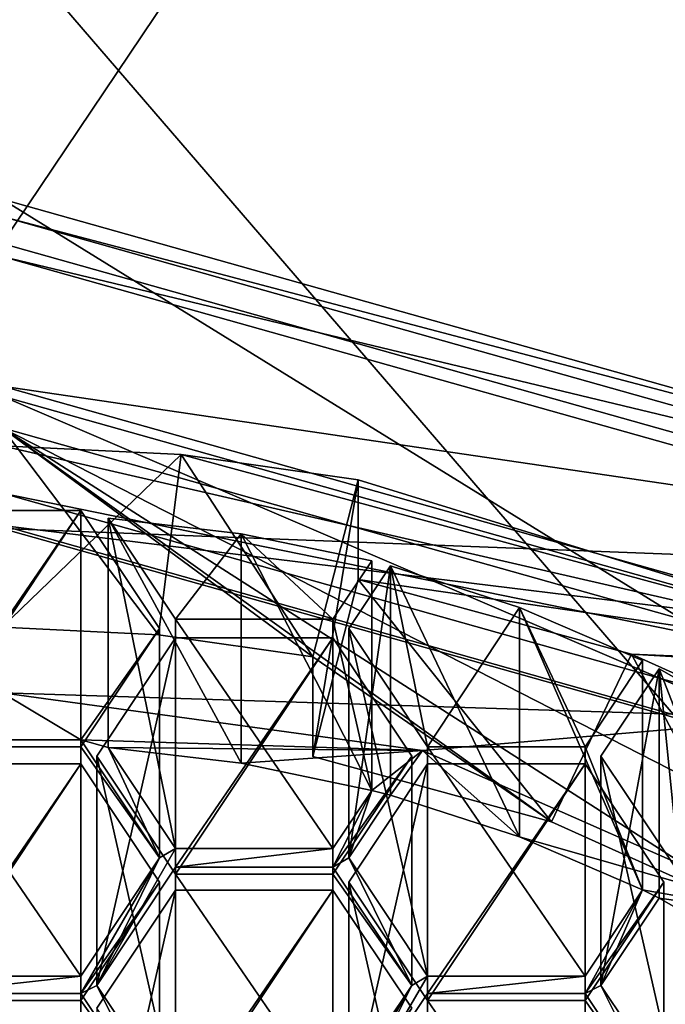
# Model space of a CAD drawing. Header units: millimetres. Extents: x -142 to 33, y -189 to 10.
# Tile 17 of 56: x -109.91 to -106.67, y -175.15 to -170.22. Entities that reach past the tile are written whole.
import ezdxf

# ---------------------------------------------------------------- set-up
doc = ezdxf.new("R2010")
doc.units = ezdxf.units.MM
doc.header["$LTSCALE"] = 52.148148
for name, color, linetype in [('147', 7, 'CONTINUOUS'), ('149', 7, 'CONTINUOUS'), ('150', 7, 'CONTINUOUS'), ('152', 7, 'CONTINUOUS'), ('256', 7, 'CONTINUOUS'), ('257', 7, 'CONTINUOUS'), ('258', 7, 'CONTINUOUS'), ('259', 7, 'CONTINUOUS'), ('260', 7, 'CONTINUOUS'), ('261', 7, 'CONTINUOUS'), ('266', 7, 'CONTINUOUS'), ('270', 7, 'CONTINUOUS'), ('302', 7, 'CONTINUOUS'), ('303', 7, 'CONTINUOUS'), ('304', 7, 'CONTINUOUS'), ('305', 7, 'CONTINUOUS'), ('308', 7, 'CONTINUOUS'), ('309', 7, 'CONTINUOUS'), ('310', 7, 'CONTINUOUS'), ('311', 7, 'CONTINUOUS'), ('424', 7, 'CONTINUOUS'), ('425', 7, 'CONTINUOUS'), ('426', 7, 'CONTINUOUS'), ('427', 7, 'CONTINUOUS'), ('428', 7, 'CONTINUOUS'), ('429', 7, 'CONTINUOUS'), ('430', 7, 'CONTINUOUS'), ('434', 7, 'CONTINUOUS'), ('435', 7, 'CONTINUOUS'), ('436', 7, 'CONTINUOUS'), ('437', 7, 'CONTINUOUS'), ('438', 7, 'CONTINUOUS'), ('439', 7, 'CONTINUOUS'), ('453', 7, 'CONTINUOUS'), ('456', 7, 'CONTINUOUS'), ('457', 7, 'CONTINUOUS'), ('458', 7, 'CONTINUOUS'), ('459', 7, 'CONTINUOUS'), ('460', 7, 'CONTINUOUS'), ('461', 7, 'CONTINUOUS'), ('462', 7, 'CONTINUOUS'), ('463', 7, 'CONTINUOUS'), ('464', 7, 'CONTINUOUS'), ('465', 7, 'CONTINUOUS'), ('466', 7, 'CONTINUOUS'), ('467', 7, 'CONTINUOUS'), ('468', 7, 'CONTINUOUS'), ('733', 7, 'CONTINUOUS'), ('734', 7, 'CONTINUOUS'), ('736', 7, 'CONTINUOUS'), ('743', 7, 'CONTINUOUS')]:
    doc.layers.add(name, color=color, linetype=linetype)

msp = doc.modelspace()

# ---------------------------------------------------------------- linework, layer by layer
at = {"layer": '147', "color": 254, "linetype": 'Continuous', "true_color": 0xe6e6e6}
for points in [[(-105, -168.9335, 0.0752), (-110, -169.7951, 1.1012), (-104.1221, -176.614, -9.9549), (-105, -168.9335, 0.0752)], [(-104.1221, -176.614, -9.9549), (-110, -169.7951, 1.1012), (-110, -178.2679, -9), (-104.1221, -176.614, -9.9549)]]:
    msp.add_3dface(points, dxfattribs=at)
at = {"layer": '149', "color": 254, "linetype": 'Continuous', "true_color": 0xe6e6e6}
for points in [[(-110, -171.3397, -37), (-104.1216, -172.9941, -36.0448), (-110, -172.7687, -36.175), (-110, -171.3397, -37)], [(-110, -172.7687, -36.175), (-104.1216, -172.9941, -36.0448), (-105.092, -174.1497, -35.3776), (-110, -172.7687, -36.175)]]:
    msp.add_3dface(points, dxfattribs=at)
at = {"layer": '150', "color": 254, "linetype": 'Continuous', "true_color": 0xe6e6e6}
for points in [[(-110, -160.9474, -19), (-104.1221, -162.6014, -18.0451), (-110, -171.3397, -37), (-110, -160.9474, -19)], [(-110, -171.3397, -37), (-104.1221, -162.6014, -18.0451), (-104.1216, -172.9941, -36.0448), (-110, -171.3397, -37)]]:
    msp.add_3dface(points, dxfattribs=at)
at = {"layer": '152', "color": 254, "linetype": 'Continuous', "true_color": 0xe6e6e6}
for points in [[(-110, -172.7687, -36.175), (-105.092, -174.1497, -35.3776), (-110, -171.1187, -33.3171), (-110, -172.7687, -36.175)], [(-110, -171.1187, -33.3171), (-105.092, -174.1497, -35.3776), (-105.0949, -172.4987, -32.5204), (-110, -171.1187, -33.3171)]]:
    msp.add_3dface(points, dxfattribs=at)
at = {"layer": '256', "color": 252, "linetype": 'Continuous', "true_color": 0x8c8c8c}
for points in [[(-110, -171.2053, -33.2671), (-105.1522, -172.5698, -32.4793), (-110, -171.4053, -33.6135), (-110, -171.2053, -33.2671)], [(-110, -171.4053, -33.6135), (-105.1522, -172.5698, -32.4793), (-105.1505, -172.77, -32.8256), (-110, -171.4053, -33.6135)]]:
    msp.add_3dface(points, dxfattribs=at)
at = {"layer": '257', "color": 252, "linetype": 'Continuous', "true_color": 0x8c8c8c}
for points in [[(-110, -171.4053, -33.6135), (-105.1505, -172.77, -32.8256), (-110, -172.0548, -33.2385), (-110, -171.4053, -33.6135)], [(-110, -172.0548, -33.2385), (-105.1505, -172.77, -32.8256), (-105.5915, -173.2954, -32.5223), (-110, -172.0548, -33.2385)]]:
    msp.add_3dface(points, dxfattribs=at)
at = {"layer": '258', "color": 252, "linetype": 'Continuous', "true_color": 0x8c8c8c}
for points in [[(-110, -172.0548, -33.2385), (-105.5915, -173.2954, -32.5223), (-110, -172.7548, -34.451), (-110, -172.0548, -33.2385)], [(-110, -172.7548, -34.451), (-105.5915, -173.2954, -32.5223), (-105.5915, -173.9954, -33.7347), (-110, -172.7548, -34.451)]]:
    msp.add_3dface(points, dxfattribs=at)
at = {"layer": '259', "color": 252, "linetype": 'Continuous', "true_color": 0x8c8c8c}
for points in [[(-110, -172.7548, -34.451), (-105.5915, -173.9954, -33.7347), (-110, -172.1053, -34.826), (-110, -172.7548, -34.451)], [(-110, -172.1053, -34.826), (-105.5915, -173.9954, -33.7347), (-105.1505, -173.47, -34.0381), (-110, -172.1053, -34.826)]]:
    msp.add_3dface(points, dxfattribs=at)
at = {"layer": '260', "color": 252, "linetype": 'Continuous', "true_color": 0x8c8c8c}
for points in [[(-110, -172.1053, -34.826), (-105.1505, -173.47, -34.0381), (-110, -172.3553, -35.259), (-110, -172.1053, -34.826)], [(-110, -172.3553, -35.259), (-105.1505, -173.47, -34.0381), (-109.1015, -172.3978, -35.2344), (-110, -172.3553, -35.259)], [(-109.1015, -172.3978, -35.2344), (-105.1505, -173.47, -34.0381), (-108.2144, -172.5246, -35.1612), (-109.1015, -172.3978, -35.2344)], [(-108.2144, -172.5246, -35.1612), (-105.1505, -173.47, -34.0381), (-108.2144, -173.0246, -36.0272), (-108.2144, -172.5246, -35.1612)], [(-108.2144, -173.0246, -36.0272), (-105.1505, -173.47, -34.0381), (-106.8429, -173.3991, -35.811), (-108.2144, -173.0246, -36.0272)], [(-106.8429, -173.3991, -35.811), (-105.1505, -173.47, -34.0381), (-105.5673, -173.4742, -34.613), (-106.8429, -173.3991, -35.811)], [(-105.5673, -173.9742, -35.479), (-106.8429, -173.3991, -35.811), (-105.5673, -173.4742, -34.613), (-105.5673, -173.9742, -35.479)]]:
    msp.add_3dface(points, dxfattribs=at)
at = {"layer": '261', "color": 252, "linetype": 'Continuous', "true_color": 0x8c8c8c}
for points in [[(-108.4416, -173.9124, -35.5147), (-108.2144, -173.0246, -36.0272), (-107.2452, -174.2391, -35.3261), (-108.4416, -173.9124, -35.5147)], [(-108.2144, -173.0246, -36.0272), (-106.8429, -173.3991, -35.811), (-107.2452, -174.2391, -35.3261), (-108.2144, -173.0246, -36.0272)], [(-107.2452, -174.2391, -35.3261), (-106.8429, -173.3991, -35.811), (-106.1314, -174.7411, -35.0362), (-107.2452, -174.2391, -35.3261)], [(-106.8429, -173.3991, -35.811), (-105.5673, -173.9742, -35.479), (-106.1314, -174.7411, -35.0362), (-106.8429, -173.3991, -35.811)]]:
    msp.add_3dface(points, dxfattribs=at)
at = {"layer": '266', "color": 252, "linetype": 'Continuous', "true_color": 0x8c8c8c}
for points in [[(-110, -172.3553, -35.259), (-109.1015, -172.3978, -35.2344), (-110, -173.2646, -34.734), (-110, -172.3553, -35.259)], [(-110, -173.2646, -34.734), (-109.1015, -172.3978, -35.2344), (-109.2151, -173.3018, -34.7125), (-110, -173.2646, -34.734)], [(-109.2151, -173.3018, -34.7125), (-109.1015, -172.3978, -35.2344), (-108.4416, -173.4124, -34.6486), (-109.2151, -173.3018, -34.7125)], [(-109.1015, -172.3978, -35.2344), (-108.2144, -172.5246, -35.1612), (-108.4416, -173.4124, -34.6486), (-109.1015, -172.3978, -35.2344)], [(-109.605, -173.8283, -34.4085), (-110.395, -173.8283, -34.4085), (-110, -173.5925, -34.5447), (-109.605, -173.8283, -34.4085)], [(-109.605, -173.8283, -34.4085), (-110, -173.5925, -34.5447), (-107.8923, -173.8816, -34.3778), (-109.605, -173.8283, -34.4085)], [(-109.21, -174.4208, -34.0665), (-109.605, -173.8283, -34.4085), (-109.4679, -173.868, -34.3856), (-109.21, -174.4208, -34.0665)], [(-109.4679, -173.868, -34.3856), (-109.605, -173.8283, -34.4085), (-107.8923, -173.8816, -34.3778), (-109.4679, -173.868, -34.3856)], [(-109.1306, -174.3739, -34.0935), (-109.21, -174.4208, -34.0665), (-109.4679, -173.868, -34.3856), (-109.1306, -174.3739, -34.0935)], [(-108.8006, -173.9455, -34.3409), (-109.4679, -173.868, -34.3856), (-107.8923, -173.8816, -34.3778), (-108.8006, -173.9455, -34.3409)], [(-108.1461, -174.0821, -34.262), (-108.8006, -173.9455, -34.3409), (-107.8923, -173.8816, -34.3778), (-108.1461, -174.0821, -34.262)], [(-108.0519, -174.1069, -34.2477), (-108.1461, -174.0821, -34.262), (-107.8923, -173.8816, -34.3778), (-108.0519, -174.1069, -34.2477)], [(-107.4055, -174.3151, -34.1275), (-108.0519, -174.1069, -34.2477), (-107.8923, -173.8816, -34.3778), (-107.4055, -174.3151, -34.1275)], [(-105.9908, -174.7206, -33.8934), (-107.4055, -174.3151, -34.1275), (-107.8923, -173.8816, -34.3778), (-105.9908, -174.7206, -33.8934)], [(-108.1461, -174.0821, -34.262), (-108.3406, -174.4677, -34.0394), (-108.3406, -174.3739, -34.0935), (-108.1461, -174.0821, -34.262)], [(-108.3406, -174.4677, -34.0394), (-108.1461, -174.0821, -34.262), (-108.2612, -174.4208, -34.0665), (-108.3406, -174.4677, -34.0394)], [(-108.1461, -174.0821, -34.262), (-108.0519, -174.1069, -34.2477), (-108.2612, -174.4208, -34.0665), (-108.1461, -174.0821, -34.262)], [(-106.7881, -174.5812, -33.9738), (-107.4055, -174.3151, -34.1275), (-105.9908, -174.7206, -33.8934), (-106.7881, -174.5812, -33.9738)], [(-109.5256, -175.0602, -33.6973), (-109.21, -174.4208, -34.0665), (-109.1306, -174.3739, -34.0935), (-109.5256, -175.0602, -33.6973)], [(-109.1306, -174.4677, -34.0394), (-109.5256, -175.0602, -33.6973), (-109.1306, -174.3739, -34.0935), (-109.1306, -174.4677, -34.0394)], [(-108.3406, -174.4677, -34.0394), (-109.1306, -174.4677, -34.0394), (-108.3406, -174.3739, -34.0935), (-108.3406, -174.4677, -34.0394)], [(-108.3406, -174.3739, -34.0935), (-109.1306, -174.4677, -34.0394), (-109.1306, -174.3739, -34.0935), (-108.3406, -174.3739, -34.0935)], [(-109.605, -175.0133, -33.7244), (-109.21, -174.4208, -34.0665), (-109.605, -175.0999, -33.6744), (-109.605, -175.0133, -33.7244)], [(-109.605, -175.0999, -33.6744), (-109.21, -174.4208, -34.0665), (-109.5256, -175.0602, -33.6973), (-109.605, -175.0999, -33.6744)], [(-107.9456, -175.0602, -33.6973), (-108.3406, -174.4677, -34.0394), (-108.2612, -174.4208, -34.0665), (-107.9456, -175.0602, -33.6973)], [(-107.8662, -175.0133, -33.7244), (-107.9456, -175.0602, -33.6973), (-108.2612, -174.4208, -34.0665), (-107.8662, -175.0133, -33.7244)], [(-106.7881, -174.5812, -33.9738), (-106.9968, -175.0602, -33.6973), (-107.0762, -175.0999, -33.6744), (-106.7881, -174.5812, -33.9738)], [(-107.0762, -175.0133, -33.7244), (-106.7881, -174.5812, -33.9738), (-107.0762, -175.0999, -33.6744), (-107.0762, -175.0133, -33.7244)], [(-106.7051, -174.6226, -33.95), (-106.9968, -175.0602, -33.6973), (-106.7881, -174.5812, -33.9738), (-106.7051, -174.6226, -33.95)], [(-106.7051, -174.6226, -33.95), (-106.7881, -174.5812, -33.9738), (-105.9908, -174.7206, -33.8934), (-106.7051, -174.6226, -33.95)], [(-106.1292, -174.9509, -33.7604), (-106.7051, -174.6226, -33.95), (-105.9908, -174.7206, -33.8934), (-106.1292, -174.9509, -33.7604)], [(-110.395, -175.0133, -33.7244), (-109.605, -175.0133, -33.7244), (-110.395, -175.0999, -33.6744), (-110.395, -175.0133, -33.7244)], [(-110.395, -175.0999, -33.6744), (-109.605, -175.0133, -33.7244), (-109.605, -175.0999, -33.6744), (-110.395, -175.0999, -33.6744)], [(-107.9456, -175.0602, -33.6973), (-107.8662, -175.0133, -33.7244), (-108.2612, -175.6924, -33.3323), (-107.9456, -175.0602, -33.6973)], [(-108.2612, -175.6924, -33.3323), (-107.8662, -175.0133, -33.7244), (-107.8662, -175.0999, -33.6744), (-108.2612, -175.6924, -33.3323)], [(-107.8662, -175.0133, -33.7244), (-107.0762, -175.0133, -33.7244), (-107.8662, -175.0999, -33.6744), (-107.8662, -175.0133, -33.7244)], [(-107.0762, -175.0133, -33.7244), (-107.0762, -175.0999, -33.6744), (-107.8662, -175.0999, -33.6744), (-107.0762, -175.0133, -33.7244)], [(-109.21, -175.6924, -33.3323), (-109.605, -175.0999, -33.6744), (-109.5256, -175.0602, -33.6973), (-109.21, -175.6924, -33.3323)], [(-109.1306, -175.6527, -33.3552), (-109.21, -175.6924, -33.3323), (-109.5256, -175.0602, -33.6973), (-109.1306, -175.6527, -33.3552)], [(-108.3406, -175.6527, -33.3552), (-107.9456, -175.0602, -33.6973), (-108.3406, -175.7321, -33.3094), (-108.3406, -175.6527, -33.3552)], [(-108.3406, -175.7321, -33.3094), (-107.9456, -175.0602, -33.6973), (-108.2612, -175.6924, -33.3323), (-108.3406, -175.7321, -33.3094)], [(-107.0762, -175.0999, -33.6744), (-106.9968, -175.0602, -33.6973), (-106.6812, -175.6924, -33.3323), (-107.0762, -175.0999, -33.6744)], [(-106.9968, -175.0602, -33.6973), (-106.6018, -175.6527, -33.3552), (-106.6812, -175.6924, -33.3323), (-106.9968, -175.0602, -33.6973)]]:
    msp.add_3dface(points, dxfattribs=at)
at = {"layer": '270', "color": 252, "linetype": 'Continuous', "true_color": 0x8c8c8c}
for points in [[(-108.2144, -172.5246, -35.1612), (-108.2144, -173.0246, -36.0272), (-108.4416, -173.9124, -35.5147), (-108.2144, -172.5246, -35.1612)], [(-108.2144, -172.5246, -35.1612), (-108.4416, -173.9124, -35.5147), (-108.4416, -173.4124, -34.6486), (-108.2144, -172.5246, -35.1612)]]:
    msp.add_3dface(points, dxfattribs=at)
at = {"layer": '302', "color": 252, "linetype": 'Continuous', "true_color": 0x8c8c8c}
for points in [[(-109.605, -172.6783, -32.4167), (-110.395, -172.6783, -32.4167), (-110.395, -173.8283, -34.4085), (-109.605, -172.6783, -32.4167)], [(-109.605, -172.6783, -32.4167), (-110.395, -173.8283, -34.4085), (-109.605, -173.8283, -34.4085), (-109.605, -172.6783, -32.4167)]]:
    msp.add_3dface(points, dxfattribs=at)
at = {"layer": '303', "color": 252, "linetype": 'Continuous', "true_color": 0x8c8c8c}
for points in [[(-109.21, -173.2708, -32.0746), (-109.605, -172.6783, -32.4167), (-109.605, -173.8283, -34.4085), (-109.21, -173.2708, -32.0746)], [(-109.21, -173.2708, -32.0746), (-109.605, -173.8283, -34.4085), (-109.21, -174.4208, -34.0665), (-109.21, -173.2708, -32.0746)]]:
    msp.add_3dface(points, dxfattribs=at)
at = {"layer": '304', "color": 252, "linetype": 'Continuous', "true_color": 0x8c8c8c}
for points in [[(-109.605, -173.8633, -31.7325), (-109.21, -173.2708, -32.0746), (-109.21, -174.4208, -34.0665), (-109.605, -173.8633, -31.7325)], [(-109.605, -173.8633, -31.7325), (-109.21, -174.4208, -34.0665), (-109.605, -175.0133, -33.7244), (-109.605, -173.8633, -31.7325)]]:
    msp.add_3dface(points, dxfattribs=at)
at = {"layer": '305', "color": 252, "linetype": 'Continuous', "true_color": 0x8c8c8c}
for points in [[(-110.395, -173.8633, -31.7325), (-109.605, -173.8633, -31.7325), (-109.605, -175.0133, -33.7244), (-110.395, -173.8633, -31.7325)], [(-110.395, -173.8633, -31.7325), (-109.605, -175.0133, -33.7244), (-110.395, -175.0133, -33.7244), (-110.395, -173.8633, -31.7325)]]:
    msp.add_3dface(points, dxfattribs=at)
at = {"layer": '308', "color": 252, "linetype": 'Continuous', "true_color": 0x8c8c8c}
for points in [[(-109.605, -173.9499, -31.6825), (-110.395, -173.9499, -31.6825), (-110.395, -175.0999, -33.6744), (-109.605, -173.9499, -31.6825)], [(-109.605, -173.9499, -31.6825), (-110.395, -175.0999, -33.6744), (-109.605, -175.0999, -33.6744), (-109.605, -173.9499, -31.6825)]]:
    msp.add_3dface(points, dxfattribs=at)
at = {"layer": '309', "color": 252, "linetype": 'Continuous', "true_color": 0x8c8c8c}
for points in [[(-109.21, -174.5424, -31.3404), (-109.605, -173.9499, -31.6825), (-109.605, -175.0999, -33.6744), (-109.21, -174.5424, -31.3404)], [(-109.21, -174.5424, -31.3404), (-109.605, -175.0999, -33.6744), (-109.21, -175.6924, -33.3323), (-109.21, -174.5424, -31.3404)]]:
    msp.add_3dface(points, dxfattribs=at)
at = {"layer": '310', "color": 252, "linetype": 'Continuous', "true_color": 0x8c8c8c}
for points in [[(-109.605, -175.1349, -30.9984), (-109.21, -174.5424, -31.3404), (-109.21, -175.6924, -33.3323), (-109.605, -175.1349, -30.9984)], [(-109.605, -175.1349, -30.9984), (-109.21, -175.6924, -33.3323), (-109.605, -176.2849, -32.9902), (-109.605, -175.1349, -30.9984)]]:
    msp.add_3dface(points, dxfattribs=at)
at = {"layer": '311', "color": 252, "linetype": 'Continuous', "true_color": 0x8c8c8c}
for points in [[(-110.395, -175.1349, -30.9984), (-109.605, -175.1349, -30.9984), (-109.605, -176.2849, -32.9902), (-110.395, -175.1349, -30.9984)], [(-110.395, -175.1349, -30.9984), (-109.605, -176.2849, -32.9902), (-110.395, -176.2849, -32.9902), (-110.395, -175.1349, -30.9984)]]:
    msp.add_3dface(points, dxfattribs=at)
at = {"layer": '424', "color": 252, "linetype": 'Continuous', "true_color": 0x8c8c8c}
for points in [[(-109.1306, -174.5027, -31.3634), (-108.3406, -174.5027, -31.3634), (-108.3406, -175.6527, -33.3552), (-109.1306, -174.5027, -31.3634)], [(-109.1306, -174.5027, -31.3634), (-108.3406, -175.6527, -33.3552), (-109.1306, -175.6527, -33.3552), (-109.1306, -174.5027, -31.3634)]]:
    msp.add_3dface(points, dxfattribs=at)
at = {"layer": '425', "color": 252, "linetype": 'Continuous', "true_color": 0x8c8c8c}
for points in [[(-109.5256, -173.9102, -31.7054), (-109.1306, -174.5027, -31.3634), (-109.1306, -175.6527, -33.3552), (-109.5256, -173.9102, -31.7054)], [(-109.5256, -173.9102, -31.7054), (-109.1306, -175.6527, -33.3552), (-109.5256, -175.0602, -33.6973), (-109.5256, -173.9102, -31.7054)]]:
    msp.add_3dface(points, dxfattribs=at)
at = {"layer": '426', "color": 252, "linetype": 'Continuous', "true_color": 0x8c8c8c}
for points in [[(-109.1306, -173.3177, -32.0475), (-109.5256, -173.9102, -31.7054), (-109.5256, -175.0602, -33.6973), (-109.1306, -173.3177, -32.0475)], [(-109.1306, -173.3177, -32.0475), (-109.5256, -175.0602, -33.6973), (-109.1306, -174.4677, -34.0394), (-109.1306, -173.3177, -32.0475)]]:
    msp.add_3dface(points, dxfattribs=at)
at = {"layer": '427', "color": 252, "linetype": 'Continuous', "true_color": 0x8c8c8c}
for points in [[(-108.3406, -173.3177, -32.0475), (-109.1306, -173.3177, -32.0475), (-109.1306, -174.4677, -34.0394), (-108.3406, -173.3177, -32.0475)], [(-108.3406, -173.3177, -32.0475), (-109.1306, -174.4677, -34.0394), (-108.3406, -174.4677, -34.0394), (-108.3406, -173.3177, -32.0475)]]:
    msp.add_3dface(points, dxfattribs=at)
at = {"layer": '428', "color": 252, "linetype": 'Continuous', "true_color": 0x8c8c8c}
for points in [[(-107.9456, -173.9102, -31.7054), (-108.3406, -173.3177, -32.0475), (-108.3406, -174.4677, -34.0394), (-107.9456, -173.9102, -31.7054)], [(-107.9456, -173.9102, -31.7054), (-108.3406, -174.4677, -34.0394), (-107.9456, -175.0602, -33.6973), (-107.9456, -173.9102, -31.7054)]]:
    msp.add_3dface(points, dxfattribs=at)
at = {"layer": '429', "color": 252, "linetype": 'Continuous', "true_color": 0x8c8c8c}
for points in [[(-108.3406, -174.5027, -31.3634), (-107.9456, -173.9102, -31.7054), (-107.9456, -175.0602, -33.6973), (-108.3406, -174.5027, -31.3634)], [(-108.3406, -175.6527, -33.3552), (-108.3406, -174.5027, -31.3634), (-107.9456, -175.0602, -33.6973), (-108.3406, -175.6527, -33.3552)]]:
    msp.add_3dface(points, dxfattribs=at)
at = {"layer": '430', "color": 252, "linetype": 'Continuous', "true_color": 0x8c8c8c}
msp.add_3dface([(-107.9456, -175.1746, -30.9754), (-108.3406, -174.5821, -31.3175), (-108.3406, -175.7321, -33.3094), (-107.9456, -175.1746, -30.9754)], dxfattribs=at)
at = {"layer": '434', "color": 252, "linetype": 'Continuous', "true_color": 0x8c8c8c}
for points in [[(-109.1306, -174.5821, -31.3175), (-109.5256, -175.1746, -30.9754), (-109.5256, -176.3246, -32.9673), (-109.1306, -174.5821, -31.3175)], [(-109.1306, -174.5821, -31.3175), (-109.5256, -176.3246, -32.9673), (-109.1306, -175.7321, -33.3094), (-109.1306, -174.5821, -31.3175)]]:
    msp.add_3dface(points, dxfattribs=at)
at = {"layer": '435', "color": 252, "linetype": 'Continuous', "true_color": 0x8c8c8c}
for points in [[(-108.3406, -174.5821, -31.3175), (-109.1306, -174.5821, -31.3175), (-109.1306, -175.7321, -33.3094), (-108.3406, -174.5821, -31.3175)], [(-108.3406, -175.7321, -33.3094), (-108.3406, -174.5821, -31.3175), (-109.1306, -175.7321, -33.3094), (-108.3406, -175.7321, -33.3094)]]:
    msp.add_3dface(points, dxfattribs=at)
at = {"layer": '436', "color": 252, "linetype": 'Continuous', "true_color": 0x8c8c8c}
for points in [[(-108.3406, -173.2239, -32.1017), (-108.1461, -172.9321, -32.2702), (-108.1461, -174.0821, -34.262), (-108.3406, -173.2239, -32.1017)], [(-108.3406, -173.2239, -32.1017), (-108.1461, -174.0821, -34.262), (-108.3406, -174.3739, -34.0935), (-108.3406, -173.2239, -32.1017)]]:
    msp.add_3dface(points, dxfattribs=at)
at = {"layer": '437', "color": 252, "linetype": 'Continuous', "true_color": 0x8c8c8c}
for points in [[(-109.1306, -173.2239, -32.1017), (-108.3406, -173.2239, -32.1017), (-108.3406, -174.3739, -34.0935), (-109.1306, -173.2239, -32.1017)], [(-109.1306, -173.2239, -32.1017), (-108.3406, -174.3739, -34.0935), (-109.1306, -174.3739, -34.0935), (-109.1306, -173.2239, -32.1017)]]:
    msp.add_3dface(points, dxfattribs=at)
at = {"layer": '438', "color": 252, "linetype": 'Continuous', "true_color": 0x8c8c8c}
for points in [[(-109.4679, -172.718, -32.3937), (-109.1306, -173.2239, -32.1017), (-109.1306, -174.3739, -34.0935), (-109.4679, -172.718, -32.3937)], [(-109.4679, -172.718, -32.3937), (-109.1306, -174.3739, -34.0935), (-109.4679, -173.868, -34.3856), (-109.4679, -172.718, -32.3937)]]:
    msp.add_3dface(points, dxfattribs=at)
at = {"layer": '439', "color": 252, "linetype": 'Continuous', "true_color": 0x8c8c8c}
for points in [[(-108.8006, -172.7955, -32.349), (-109.4679, -172.718, -32.3937), (-108.8006, -173.9455, -34.3409), (-108.8006, -172.7955, -32.349)], [(-109.4679, -172.718, -32.3937), (-109.4679, -173.868, -34.3856), (-108.8006, -173.9455, -34.3409), (-109.4679, -172.718, -32.3937)], [(-108.1461, -172.9321, -32.2702), (-108.8006, -172.7955, -32.349), (-108.1461, -174.0821, -34.262), (-108.1461, -172.9321, -32.2702)], [(-108.1461, -174.0821, -34.262), (-108.8006, -172.7955, -32.349), (-108.8006, -173.9455, -34.3409), (-108.1461, -174.0821, -34.262)]]:
    msp.add_3dface(points, dxfattribs=at)
at = {"layer": '453', "color": 252, "linetype": 'Continuous', "true_color": 0x8c8c8c}
for points in [[(-106.1292, -173.8009, -31.7686), (-106.7051, -173.4726, -31.9581), (-106.1292, -174.9509, -33.7604), (-106.1292, -173.8009, -31.7686)], [(-106.7051, -173.4726, -31.9581), (-106.7051, -174.6226, -33.95), (-106.1292, -174.9509, -33.7604), (-106.7051, -173.4726, -31.9581)]]:
    msp.add_3dface(points, dxfattribs=at)
at = {"layer": '456', "color": 252, "linetype": 'Continuous', "true_color": 0x8c8c8c}
for points in [[(-106.9968, -173.9102, -31.7054), (-106.6018, -174.5027, -31.3634), (-106.6018, -175.6527, -33.3552), (-106.9968, -173.9102, -31.7054)], [(-106.9968, -173.9102, -31.7054), (-106.6018, -175.6527, -33.3552), (-106.9968, -175.0602, -33.6973), (-106.9968, -173.9102, -31.7054)]]:
    msp.add_3dface(points, dxfattribs=at)
at = {"layer": '457', "color": 252, "linetype": 'Continuous', "true_color": 0x8c8c8c}
for points in [[(-106.7051, -173.4726, -31.9581), (-106.9968, -173.9102, -31.7054), (-106.9968, -175.0602, -33.6973), (-106.7051, -173.4726, -31.9581)], [(-106.7051, -174.6226, -33.95), (-106.7051, -173.4726, -31.9581), (-106.9968, -175.0602, -33.6973), (-106.7051, -174.6226, -33.95)]]:
    msp.add_3dface(points, dxfattribs=at)
at = {"layer": '458', "color": 252, "linetype": 'Continuous', "true_color": 0x8c8c8c}
for points in [[(-107.4055, -173.1651, -32.1356), (-108.0519, -172.9569, -32.2558), (-107.4055, -174.3151, -34.1275), (-107.4055, -173.1651, -32.1356)], [(-108.0519, -172.9569, -32.2558), (-108.0519, -174.1069, -34.2477), (-107.4055, -174.3151, -34.1275), (-108.0519, -172.9569, -32.2558)], [(-106.7881, -173.4312, -31.982), (-107.4055, -173.1651, -32.1356), (-106.7881, -174.5812, -33.9738), (-106.7881, -173.4312, -31.982)], [(-107.4055, -173.1651, -32.1356), (-107.4055, -174.3151, -34.1275), (-106.7881, -174.5812, -33.9738), (-107.4055, -173.1651, -32.1356)]]:
    msp.add_3dface(points, dxfattribs=at)
at = {"layer": '459', "color": 252, "linetype": 'Continuous', "true_color": 0x8c8c8c}
for points in [[(-107.0762, -173.8633, -31.7325), (-106.7881, -173.4312, -31.982), (-106.7881, -174.5812, -33.9738), (-107.0762, -173.8633, -31.7325)], [(-107.0762, -173.8633, -31.7325), (-106.7881, -174.5812, -33.9738), (-107.0762, -175.0133, -33.7244), (-107.0762, -173.8633, -31.7325)]]:
    msp.add_3dface(points, dxfattribs=at)
at = {"layer": '460', "color": 252, "linetype": 'Continuous', "true_color": 0x8c8c8c}
for points in [[(-107.8662, -173.8633, -31.7325), (-107.0762, -173.8633, -31.7325), (-107.0762, -175.0133, -33.7244), (-107.8662, -173.8633, -31.7325)], [(-107.8662, -173.8633, -31.7325), (-107.0762, -175.0133, -33.7244), (-107.8662, -175.0133, -33.7244), (-107.8662, -173.8633, -31.7325)]]:
    msp.add_3dface(points, dxfattribs=at)
at = {"layer": '461', "color": 252, "linetype": 'Continuous', "true_color": 0x8c8c8c}
for points in [[(-108.2612, -173.2708, -32.0746), (-107.8662, -173.8633, -31.7325), (-107.8662, -175.0133, -33.7244), (-108.2612, -173.2708, -32.0746)], [(-108.2612, -173.2708, -32.0746), (-107.8662, -175.0133, -33.7244), (-108.2612, -174.4208, -34.0665), (-108.2612, -173.2708, -32.0746)]]:
    msp.add_3dface(points, dxfattribs=at)
at = {"layer": '462', "color": 252, "linetype": 'Continuous', "true_color": 0x8c8c8c}
for points in [[(-108.0519, -172.9569, -32.2558), (-108.2612, -173.2708, -32.0746), (-108.2612, -174.4208, -34.0665), (-108.0519, -172.9569, -32.2558)], [(-108.0519, -174.1069, -34.2477), (-108.0519, -172.9569, -32.2558), (-108.2612, -174.4208, -34.0665), (-108.0519, -174.1069, -34.2477)]]:
    msp.add_3dface(points, dxfattribs=at)
at = {"layer": '463', "color": 252, "linetype": 'Continuous', "true_color": 0x8c8c8c}
for points in [[(-106.6812, -174.5424, -31.3404), (-107.0762, -173.9499, -31.6825), (-107.0762, -175.0999, -33.6744), (-106.6812, -174.5424, -31.3404)], [(-106.6812, -174.5424, -31.3404), (-107.0762, -175.0999, -33.6744), (-106.6812, -175.6924, -33.3323), (-106.6812, -174.5424, -31.3404)]]:
    msp.add_3dface(points, dxfattribs=at)
at = {"layer": '464', "color": 252, "linetype": 'Continuous', "true_color": 0x8c8c8c}
for points in [[(-107.0762, -175.1349, -30.9984), (-106.6812, -174.5424, -31.3404), (-106.6812, -175.6924, -33.3323), (-107.0762, -175.1349, -30.9984)], [(-107.0762, -175.1349, -30.9984), (-106.6812, -175.6924, -33.3323), (-107.0762, -176.2849, -32.9902), (-107.0762, -175.1349, -30.9984)]]:
    msp.add_3dface(points, dxfattribs=at)
at = {"layer": '465', "color": 252, "linetype": 'Continuous', "true_color": 0x8c8c8c}
for points in [[(-107.8662, -175.1349, -30.9984), (-107.0762, -175.1349, -30.9984), (-107.0762, -176.2849, -32.9902), (-107.8662, -175.1349, -30.9984)], [(-107.8662, -175.1349, -30.9984), (-107.0762, -176.2849, -32.9902), (-107.8662, -176.2849, -32.9902), (-107.8662, -175.1349, -30.9984)]]:
    msp.add_3dface(points, dxfattribs=at)
at = {"layer": '466', "color": 252, "linetype": 'Continuous', "true_color": 0x8c8c8c}
for points in [[(-108.2612, -174.5424, -31.3404), (-107.8662, -175.1349, -30.9984), (-107.8662, -176.2849, -32.9902), (-108.2612, -174.5424, -31.3404)], [(-108.2612, -174.5424, -31.3404), (-107.8662, -176.2849, -32.9902), (-108.2612, -175.6924, -33.3323), (-108.2612, -174.5424, -31.3404)]]:
    msp.add_3dface(points, dxfattribs=at)
at = {"layer": '467', "color": 252, "linetype": 'Continuous', "true_color": 0x8c8c8c}
for points in [[(-107.8662, -173.9499, -31.6825), (-108.2612, -174.5424, -31.3404), (-108.2612, -175.6924, -33.3323), (-107.8662, -173.9499, -31.6825)], [(-107.8662, -173.9499, -31.6825), (-108.2612, -175.6924, -33.3323), (-107.8662, -175.0999, -33.6744), (-107.8662, -173.9499, -31.6825)]]:
    msp.add_3dface(points, dxfattribs=at)
at = {"layer": '468', "color": 252, "linetype": 'Continuous', "true_color": 0x8c8c8c}
for points in [[(-107.0762, -173.9499, -31.6825), (-107.8662, -173.9499, -31.6825), (-107.8662, -175.0999, -33.6744), (-107.0762, -173.9499, -31.6825)], [(-107.0762, -175.0999, -33.6744), (-107.0762, -173.9499, -31.6825), (-107.8662, -175.0999, -33.6744), (-107.0762, -175.0999, -33.6744)]]:
    msp.add_3dface(points, dxfattribs=at)
at = {"layer": '733', "color": 252, "linetype": 'Continuous', "true_color": 0x8c8c8c}
for points in [[(-110, -172.5925, -32.8126), (-110, -172.2646, -33.0019), (-105.7679, -173.4555, -32.3144), (-110, -172.5925, -32.8126)], [(-105.9905, -173.7207, -32.1612), (-110, -172.5925, -32.8126), (-105.7679, -173.4555, -32.3144), (-105.9905, -173.7207, -32.1612)]]:
    msp.add_3dface(points, dxfattribs=at)
at = {"layer": '734', "color": 252, "linetype": 'Continuous', "true_color": 0x8c8c8c}
for points in [[(-110, -173.5925, -34.5447), (-110, -172.5925, -32.8126), (-105.9905, -173.7207, -32.1612), (-110, -173.5925, -34.5447)], [(-107.8923, -173.8816, -34.3778), (-110, -173.5925, -34.5447), (-105.9905, -173.7207, -32.1612), (-107.8923, -173.8816, -34.3778)], [(-105.9908, -174.7206, -33.8934), (-107.8923, -173.8816, -34.3778), (-105.9905, -173.7207, -32.1612), (-105.9908, -174.7206, -33.8934)]]:
    msp.add_3dface(points, dxfattribs=at)
at = {"layer": '736', "color": 252, "linetype": 'Continuous', "true_color": 0x8c8c8c}
for points in [[(-107.2452, -174.2391, -35.3261), (-106.1314, -174.7411, -35.0362), (-110, -172.2646, -33.0019), (-107.2452, -174.2391, -35.3261)], [(-107.2452, -174.2391, -35.3261), (-110, -172.2646, -33.0019), (-108.4416, -173.4124, -34.6486), (-107.2452, -174.2391, -35.3261)], [(-110, -172.2646, -33.0019), (-106.1314, -174.7411, -35.0362), (-106.1314, -174.2411, -34.1702), (-110, -172.2646, -33.0019)], [(-110, -172.2646, -33.0019), (-110, -173.2646, -34.734), (-109.2151, -173.3018, -34.7125), (-110, -172.2646, -33.0019)], [(-110, -172.2646, -33.0019), (-109.2151, -173.3018, -34.7125), (-108.4416, -173.4124, -34.6486), (-110, -172.2646, -33.0019)], [(-110, -172.2646, -33.0019), (-106.1314, -174.2411, -34.1702), (-105.7679, -173.4555, -32.3144), (-110, -172.2646, -33.0019)], [(-108.4416, -173.9124, -35.5147), (-107.2452, -174.2391, -35.3261), (-108.4416, -173.4124, -34.6486), (-108.4416, -173.9124, -35.5147)]]:
    msp.add_3dface(points, dxfattribs=at)
at = {"layer": '743', "linetype": 'Continuous'}
for points in [[(-110, -171.1187, -33.3171), (-105.0949, -172.4987, -32.5204), (-110, -171.2053, -33.2671), (-110, -171.1187, -33.3171)], [(-110, -171.2053, -33.2671), (-105.0949, -172.4987, -32.5204), (-105.1522, -172.5698, -32.4793), (-110, -171.2053, -33.2671)], [(-109.605, -173.8633, -31.7325), (-110.395, -173.8633, -31.7325), (-109.605, -172.6783, -32.4167), (-109.605, -173.8633, -31.7325)], [(-109.605, -172.6783, -32.4167), (-110.395, -173.8633, -31.7325), (-110.395, -172.6783, -32.4167), (-109.605, -172.6783, -32.4167)], [(-109.21, -173.2708, -32.0746), (-109.605, -173.8633, -31.7325), (-109.605, -172.6783, -32.4167), (-109.21, -173.2708, -32.0746)], [(-109.4679, -172.718, -32.3937), (-108.8006, -172.7955, -32.349), (-109.1306, -173.2239, -32.1017), (-109.4679, -172.718, -32.3937)], [(-109.1306, -173.2239, -32.1017), (-108.8006, -172.7955, -32.349), (-108.3406, -173.2239, -32.1017), (-109.1306, -173.2239, -32.1017)], [(-108.8006, -172.7955, -32.349), (-108.1461, -172.9321, -32.2702), (-108.3406, -173.2239, -32.1017), (-108.8006, -172.7955, -32.349)], [(-108.2612, -173.2708, -32.0746), (-108.0519, -172.9569, -32.2558), (-107.8662, -173.8633, -31.7325), (-108.2612, -173.2708, -32.0746)], [(-107.8662, -173.8633, -31.7325), (-108.0519, -172.9569, -32.2558), (-107.4055, -173.1651, -32.1356), (-107.8662, -173.8633, -31.7325)], [(-107.0762, -173.8633, -31.7325), (-107.8662, -173.8633, -31.7325), (-107.4055, -173.1651, -32.1356), (-107.0762, -173.8633, -31.7325)], [(-106.7881, -173.4312, -31.982), (-107.0762, -173.8633, -31.7325), (-107.4055, -173.1651, -32.1356), (-106.7881, -173.4312, -31.982)], [(-109.5256, -173.9102, -31.7054), (-109.1306, -173.3177, -32.0475), (-109.1306, -174.5027, -31.3634), (-109.5256, -173.9102, -31.7054)], [(-108.3406, -173.3177, -32.0475), (-108.3406, -174.5027, -31.3634), (-109.1306, -174.5027, -31.3634), (-108.3406, -173.3177, -32.0475)], [(-109.1306, -173.3177, -32.0475), (-108.3406, -173.3177, -32.0475), (-109.1306, -174.5027, -31.3634), (-109.1306, -173.3177, -32.0475)], [(-107.9456, -173.9102, -31.7054), (-108.3406, -174.5027, -31.3634), (-108.3406, -173.3177, -32.0475), (-107.9456, -173.9102, -31.7054)], [(-106.9968, -173.9102, -31.7054), (-106.7051, -173.4726, -31.9581), (-106.6018, -174.5027, -31.3634), (-106.9968, -173.9102, -31.7054)], [(-106.6018, -174.5027, -31.3634), (-106.7051, -173.4726, -31.9581), (-106.1292, -173.8009, -31.7686), (-106.6018, -174.5027, -31.3634)], [(-109.605, -175.1349, -30.9984), (-110.395, -175.1349, -30.9984), (-109.605, -173.9499, -31.6825), (-109.605, -175.1349, -30.9984)], [(-109.605, -173.9499, -31.6825), (-110.395, -175.1349, -30.9984), (-110.395, -173.9499, -31.6825), (-109.605, -173.9499, -31.6825)], [(-109.21, -174.5424, -31.3404), (-109.605, -175.1349, -30.9984), (-109.605, -173.9499, -31.6825), (-109.21, -174.5424, -31.3404)], [(-108.2612, -174.5424, -31.3404), (-107.8662, -173.9499, -31.6825), (-107.8662, -175.1349, -30.9984), (-108.2612, -174.5424, -31.3404)], [(-107.8662, -173.9499, -31.6825), (-107.0762, -173.9499, -31.6825), (-107.8662, -175.1349, -30.9984), (-107.8662, -173.9499, -31.6825)], [(-107.8662, -175.1349, -30.9984), (-107.0762, -173.9499, -31.6825), (-107.0762, -175.1349, -30.9984), (-107.8662, -175.1349, -30.9984)], [(-107.0762, -175.1349, -30.9984), (-107.0762, -173.9499, -31.6825), (-106.6812, -174.5424, -31.3404), (-107.0762, -175.1349, -30.9984)], [(-109.5256, -175.1746, -30.9754), (-109.1306, -174.5821, -31.3175), (-109.1306, -175.7671, -30.6334), (-109.5256, -175.1746, -30.9754)], [(-109.1306, -174.5821, -31.3175), (-108.3406, -174.5821, -31.3175), (-109.1306, -175.7671, -30.6334), (-109.1306, -174.5821, -31.3175)], [(-109.1306, -175.7671, -30.6334), (-108.3406, -174.5821, -31.3175), (-108.3406, -175.7671, -30.6334), (-109.1306, -175.7671, -30.6334)], [(-108.3406, -175.7671, -30.6334), (-108.3406, -174.5821, -31.3175), (-107.9456, -175.1746, -30.9754), (-108.3406, -175.7671, -30.6334)]]:
    msp.add_3dface(points, dxfattribs=at)

doc.saveas('drawing.dxf')
